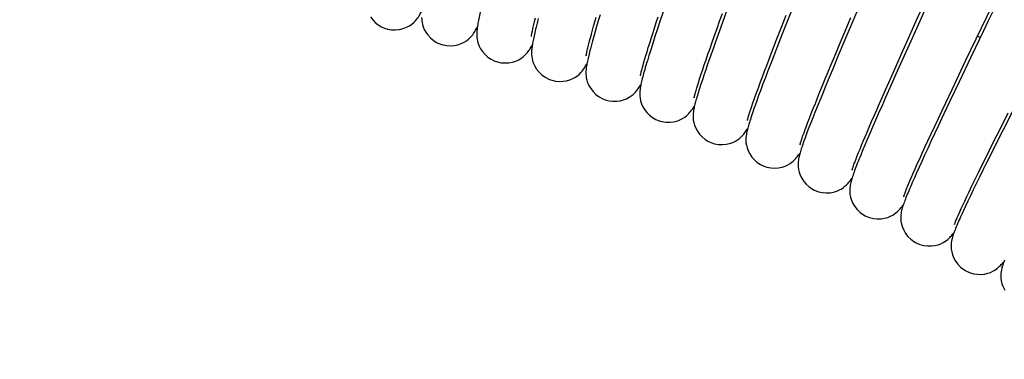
# Model space of a CAD drawing. Extents: x -559 to 3265, y -113 to 867.
# Tile 42 of 69: x 2881 to 2919, y 561 to 574. Entities that reach past the tile are written whole.
import ezdxf

# ---------------------------------------------------------------- set-up
doc = ezdxf.new("R2010")
doc.units = 0
doc.header["$LTSCALE"] = 2
doc.header["$MEASUREMENT"] = 0
doc.layers.get('0').update_dxf_attribs({"linetype": 'CONTINUOUS'})
doc.layers.get('DEFPOINTS').update_dxf_attribs({"linetype": 'CONTINUOUS'})
doc.layers.add('COSTRUZIONE', color=4, linetype='CONTINUOUS', lineweight=13)
doc.styles.add('ISO', font='tahoma.ttf')
doc.dimstyles.new('ISO-25', dxfattribs={"dimtxt": 20, "dimasz": 4, "dimexe": 1, "dimexo": 1.5, "dimgap": 1.5, "dimtad": 1, "dimdec": 0, "dimtxsty": 'ISO', "dimcen": 2.5, "dimclrd": 7, "dimclre": 7, "dimclrt": 7, "dimadec": 0, "dimazin": 0, "dimtfac": 1, "dimtdec": 0, "dimtmove": 0, "dimatfit": 3, "dimfxl": 1, "dimlwd": 13, "dimarcsym": 0})

# ---------------------------------------------------------------- blocks, each defined once
blk = doc.blocks.new('*D32')
at = {"layer": 'COSTRUZIONE', "color": 7, "lineweight": -2, "transparency": 16777216}
for p, q in [((2871.648, 599.245), (3041.657, 599.245)), ((2999.654, 73.672), (3041.657, 73.672))]:
    blk.add_line(p, q, dxfattribs=at)
at = {"layer": 'COSTRUZIONE', "color": 7, "lineweight": 13, "transparency": 16777216}
blk.add_line((3040.657, 77.672), (3040.657, 595.245), dxfattribs=at)
at = {"layer": 'COSTRUZIONE', "color": 7, "transparency": 16777216}
for points in [[(3039.99, 595.245), (3041.324, 595.245), (3040.657, 599.245)], [(3039.99, 77.672), (3041.324, 77.672), (3040.657, 73.672)]]:
    blk.add_solid(points, dxfattribs=at)
at = {"layer": 'DEFPOINTS', "color": 0, "transparency": 16777216}
for p in [(2870.148, 599.245), (3040.657, 599.245), (2998.154, 73.672)]:
    blk.add_point(p, dxfattribs=at)
at = {"layer": 'COSTRUZIONE', "color": 7, "transparency": 16777216, "insert": (3028.741, 336.459), "char_height": 20, "attachment_point": 5, "rotation": 90, "style": 'ISO'}
blk.add_mtext('525', dxfattribs=at)

msp = doc.modelspace()

# ---------------------------------------------------------------- linework, layer by layer
at = {"color": 7, "linetype": 'Continuous'}
for p, q in [((2913.213, 574.609), (2912.727, 573.458)), ((2915.21, 573.559), (2915.658, 574.557)), ((2915.695, 574.337), (2915.237, 573.321)), ((2907.934, 573.979), (2907.759, 573.495)), ((2910.537, 574.287), (2910.244, 573.543)), ((2900.515, 573.425), (2900.543, 573.543)), ((2900.543, 573.543), (2900.575, 573.673)), ((2900.682, 573.647), (2900.639, 573.477)), ((2902.861, 573.529), (2902.914, 573.71)), ((2902.99, 573.563), (2902.927, 573.35)), ((2903.057, 573.79), (2902.99, 573.563)), ((2905.22, 573.494), (2905.294, 573.72)), ((2905.367, 573.572), (2905.263, 573.255)), ((2905.48, 573.914), (2905.367, 573.572)), ((2907.553, 573.265), (2907.654, 573.549)), ((2907.654, 573.549), (2907.761, 573.847)), ((2910.027, 573.314), (2910.211, 573.786)), ((2910.244, 573.543), (2910.04, 573.019)), ((2912.472, 573.16), (2912.696, 573.695)), ((2914.875, 572.813), (2915.21, 573.559)), ((2900.491, 573.32), (2900.515, 573.425)), ((2900.639, 573.477), (2900.601, 573.32)), ((2902.726, 573.051), (2902.767, 573.199)), ((2902.767, 573.199), (2902.812, 573.358)), ((2902.812, 573.358), (2902.861, 573.529)), ((2902.927, 573.35), (2902.87, 573.152)), ((2905.084, 573.075), (2905.15, 573.279)), ((2905.15, 573.279), (2905.22, 573.494)), ((2905.263, 573.255), (2905.168, 572.963)), ((2907.457, 572.997), (2907.553, 573.265)), ((2907.759, 573.495), (2907.597, 573.043)), ((2909.856, 572.873), (2910.027, 573.314)), ((2912.261, 572.655), (2912.472, 573.16)), ((2912.727, 573.458), (2912.425, 572.738)), ((2915.237, 573.321), (2914.801, 572.353)), ((2917.791, 573.173), (2917.31, 572.17)), ((2902.625, 572.675), (2902.655, 572.789)), ((2902.655, 572.789), (2902.688, 572.914)), ((2902.688, 572.914), (2902.726, 573.051)), ((2902.77, 572.795), (2902.726, 572.637)), ((2902.817, 572.967), (2902.77, 572.795)), ((2902.87, 573.152), (2902.817, 572.967)), ((2904.966, 572.703), (2905.023, 572.883)), ((2905.023, 572.883), (2905.084, 573.075)), ((2905.168, 572.963), (2905.082, 572.695)), ((2907.367, 572.743), (2907.457, 572.997)), ((2907.597, 573.043), (2907.496, 572.76)), ((2909.749, 572.596), (2909.856, 572.873)), ((2910.04, 573.019), (2909.848, 572.527)), ((2914.641, 572.29), (2914.875, 572.813)), ((2917.118, 572.049), (2917.51, 572.87)), ((2902.599, 572.572), (2902.625, 572.675)), ((2902.726, 572.637), (2902.688, 572.49)), ((2904.864, 572.377), (2904.913, 572.534)), ((2904.913, 572.534), (2904.966, 572.703)), ((2905.082, 572.695), (2905.005, 572.452)), ((2907.204, 572.278), (2907.283, 572.503)), ((2907.283, 572.503), (2907.367, 572.743)), ((2907.401, 572.492), (2907.312, 572.241)), ((2907.496, 572.76), (2907.401, 572.492)), ((2909.648, 572.333), (2909.749, 572.596)), ((2909.848, 572.527), (2909.729, 572.217)), ((2912.064, 572.181), (2912.261, 572.655)), ((2912.425, 572.738), (2912.211, 572.228)), ((2904.745, 571.975), (2904.78, 572.097)), ((2904.78, 572.097), (2904.82, 572.231)), ((2904.82, 572.231), (2904.864, 572.377)), ((2907.064, 571.871), (2907.131, 572.067)), ((2907.131, 572.067), (2907.204, 572.278)), ((2907.312, 572.241), (2907.23, 572.005)), ((2909.463, 571.846), (2909.553, 572.083)), ((2909.553, 572.083), (2909.648, 572.333)), ((2909.729, 572.217), (2909.616, 571.922)), ((2911.94, 571.883), (2912.064, 572.181)), ((2912.211, 572.228), (2912.011, 571.747)), ((2914.422, 571.798), (2914.641, 572.29)), ((2914.801, 572.353), (2914.474, 571.623)), ((2916.842, 571.471), (2917.118, 572.049)), ((2917.31, 572.17), (2916.855, 571.217)), ((2904.686, 571.765), (2904.713, 571.864)), ((2904.713, 571.864), (2904.745, 571.975)), ((2906.946, 571.521), (2907.002, 571.689)), ((2907.002, 571.689), (2907.064, 571.871)), ((2907.118, 571.679), (2907.05, 571.48)), ((2909.378, 571.623), (2909.463, 571.846)), ((2909.616, 571.922), (2909.509, 571.644)), ((2911.823, 571.599), (2911.94, 571.883)), ((2912.011, 571.747), (2911.824, 571.297)), ((2914.217, 571.338), (2914.422, 571.798)), ((2906.85, 571.226), (2906.896, 571.367)), ((2906.896, 571.367), (2906.946, 571.521)), ((2906.989, 571.295), (2906.932, 571.124)), ((2907.05, 571.48), (2906.989, 571.295)), ((2909.225, 571.214), (2909.299, 571.412)), ((2909.299, 571.412), (2909.378, 571.623)), ((2909.41, 571.381), (2909.317, 571.135)), ((2909.509, 571.644), (2909.41, 571.381)), ((2911.606, 571.072), (2911.711, 571.328)), ((2911.824, 571.297), (2911.708, 571.015)), ((2911.711, 571.328), (2911.823, 571.599)), ((2914.027, 570.908), (2914.217, 571.338)), ((2914.474, 571.623), (2914.244, 571.107)), ((2916.583, 570.925), (2916.842, 571.471)), ((2906.775, 570.986), (2906.81, 571.099)), ((2906.81, 571.099), (2906.85, 571.226)), ((2906.932, 571.124), (2906.882, 570.967)), ((2909.093, 570.856), (2909.157, 571.029)), ((2909.231, 570.904), (2909.152, 570.689)), ((2909.157, 571.029), (2909.225, 571.214)), ((2909.317, 571.135), (2909.231, 570.904)), ((2911.508, 570.83), (2911.606, 571.072)), ((2911.708, 571.015), (2911.599, 570.748)), ((2913.908, 570.638), (2914.027, 570.908)), ((2914.244, 571.107), (2914.028, 570.619)), ((2916.341, 570.413), (2916.583, 570.925)), ((2916.855, 571.217), (2916.513, 570.5)), ((2908.933, 570.408), (2908.982, 570.545)), ((2908.982, 570.545), (2909.035, 570.694)), ((2909.035, 570.694), (2909.093, 570.856)), ((2909.152, 570.689), (2909.08, 570.49)), ((2911.33, 570.387), (2911.416, 570.602)), ((2911.416, 570.602), (2911.508, 570.83)), ((2911.599, 570.748), (2911.497, 570.496)), ((2913.795, 570.381), (2913.908, 570.638)), ((2914.028, 570.619), (2913.892, 570.312)), ((2908.818, 570.066), (2908.851, 570.168)), ((2908.851, 570.168), (2908.89, 570.282)), ((2908.89, 570.282), (2908.933, 570.408)), ((2909.08, 570.49), (2909.014, 570.306)), ((2911.176, 569.999), (2911.25, 570.187)), ((2911.25, 570.187), (2911.33, 570.387)), ((2911.401, 570.259), (2911.313, 570.038)), ((2911.497, 570.496), (2911.401, 570.259)), ((2913.588, 569.906), (2913.688, 570.137)), ((2913.688, 570.137), (2913.795, 570.381)), ((2913.892, 570.312), (2913.763, 570.019)), ((2916.188, 570.091), (2916.341, 570.413)), ((2916.513, 570.5), (2916.273, 569.994)), ((2911.046, 569.665), (2911.108, 569.826)), ((2911.108, 569.826), (2911.176, 569.999)), ((2911.23, 569.831), (2911.155, 569.638)), ((2911.313, 570.038), (2911.23, 569.831)), ((2913.493, 569.687), (2913.588, 569.906)), ((2913.763, 570.019), (2913.642, 569.741)), ((2915.907, 569.492), (2916.044, 569.784)), ((2916.044, 569.784), (2916.188, 570.091)), ((2916.273, 569.994), (2916.048, 569.517)), ((2918.479, 569.507), (2918.743, 570.03)), ((2918.9, 570.074), (2918.542, 569.367)), ((2910.895, 569.262), (2910.939, 569.383)), ((2910.939, 569.383), (2910.99, 569.517)), ((2910.99, 569.517), (2911.046, 569.665)), ((2911.085, 569.458), (2911.022, 569.292)), ((2911.155, 569.638), (2911.085, 569.458)), ((2913.322, 569.287), (2913.404, 569.481)), ((2913.404, 569.481), (2913.493, 569.687)), ((2913.528, 569.479), (2913.422, 569.232)), ((2913.642, 569.741), (2913.528, 569.479)), ((2915.778, 569.215), (2915.907, 569.492)), ((2916.048, 569.517), (2915.907, 569.217)), ((2918.313, 569.176), (2918.479, 569.507)), ((2910.856, 569.154), (2910.895, 569.262)), ((2911.022, 569.292), (2910.965, 569.139)), ((2913.173, 568.936), (2913.244, 569.106)), ((2913.323, 569), (2913.232, 568.785)), ((2913.244, 569.106), (2913.322, 569.287)), ((2913.422, 569.232), (2913.323, 569)), ((2915.657, 568.954), (2915.778, 569.215)), ((2915.907, 569.217), (2915.773, 568.93)), ((2918.156, 568.86), (2918.313, 569.176)), ((2918.542, 569.367), (2918.291, 568.868)), ((2912.992, 568.496), (2913.047, 568.631)), ((2913.047, 568.631), (2913.107, 568.778)), ((2913.107, 568.778), (2913.173, 568.936)), ((2913.232, 568.785), (2913.148, 568.584)), ((2915.437, 568.477), (2915.543, 568.708)), ((2915.647, 568.659), (2915.529, 568.402)), ((2915.543, 568.708), (2915.657, 568.954)), ((2915.773, 568.93), (2915.647, 568.659)), ((2918.006, 568.56), (2918.156, 568.86)), ((2918.291, 568.868), (2918.056, 568.398)), ((2912.861, 568.16), (2912.899, 568.261)), ((2912.899, 568.261), (2912.943, 568.373)), ((2912.943, 568.373), (2912.992, 568.496)), ((2913.148, 568.584), (2913.072, 568.399)), ((2915.248, 568.061), (2915.339, 568.262)), ((2915.339, 568.262), (2915.437, 568.477)), ((2915.529, 568.402), (2915.418, 568.161)), ((2917.731, 568.006), (2917.864, 568.275)), ((2917.864, 568.275), (2918.006, 568.56)), ((2918.056, 568.398), (2917.909, 568.102)), ((2915.09, 567.706), (2915.165, 567.876)), ((2915.165, 567.876), (2915.248, 568.061)), ((2915.316, 567.935), (2915.221, 567.725)), ((2915.418, 568.161), (2915.316, 567.935)), ((2917.607, 567.753), (2917.731, 568.006)), ((2917.909, 568.102), (2917.769, 567.82)), ((2914.961, 567.41), (2915.022, 567.55)), ((2915.022, 567.55), (2915.09, 567.706)), ((2915.134, 567.53), (2915.055, 567.35)), ((2915.221, 567.725), (2915.134, 567.53)), ((2917.637, 567.553), (2917.513, 567.301)), ((2917.769, 567.82), (2917.637, 567.553)), ((2914.862, 567.171), (2914.908, 567.283)), ((2914.908, 567.283), (2914.961, 567.41)), ((2917.236, 566.989), (2917.331, 567.188)), ((2917.331, 567.188), (2917.435, 567.402)), ((2917.513, 567.301), (2917.398, 567.063)), ((2917.068, 566.636), (2917.148, 566.805)), ((2917.148, 566.805), (2917.236, 566.989)), ((2917.29, 566.841), (2917.192, 566.634)), ((2917.398, 567.063), (2917.29, 566.841)), ((2916.933, 566.342), (2916.997, 566.482)), ((2916.997, 566.482), (2917.068, 566.636)), ((2917.101, 566.443), (2917.018, 566.266)), ((2917.192, 566.634), (2917.101, 566.443)), ((2916.827, 566.104), (2916.876, 566.216)), ((2916.876, 566.216), (2916.933, 566.342))]:
    msp.add_line(p, q, dxfattribs=at)
for points in [[(2917.51, 572.87), (2917.926, 573.741), (2918.034, 573.965), (2918.142, 574.191), (2918.251, 574.419), (2918.918, 575.814)], [(2894.873, 573.251), (2894.896, 573.245), (2895.049, 573.219), (2895.203, 573.215), (2895.353, 573.231), (2895.496, 573.266), (2895.624, 573.314), (2895.734, 573.372), (2895.829, 573.436), (2895.905, 573.5), (2895.963, 573.558), (2896.008, 573.611), (2896.046, 573.661), (2896.078, 573.708), (2896.105, 573.75), (2896.129, 573.791), (2896.152, 573.832), (2896.174, 573.872), (2896.194, 573.913), (2896.215, 573.956), (2896.218, 573.961)], [(2918.288, 574.208), (2918.088, 573.791), (2917.988, 573.584), (2917.791, 573.173)], [(2894.243, 573.711), (2894.322, 573.606), (2894.421, 573.503), (2894.536, 573.412), (2894.663, 573.334), (2894.802, 573.273), (2894.873, 573.251)], [(2896.202, 573.685), (2896.204, 573.628), (2896.209, 573.567), (2896.218, 573.5), (2896.234, 573.422), (2896.262, 573.331), (2896.303, 573.232), (2896.36, 573.127), (2896.438, 573.019), (2896.537, 572.911), (2896.651, 572.814), (2896.78, 572.732), (2896.923, 572.667), (2896.983, 572.647)], [(2898.449, 573.895), (2898.435, 573.827), (2898.421, 573.762), (2898.409, 573.7), (2898.397, 573.64), (2898.387, 573.582), (2898.377, 573.527), (2898.368, 573.475), (2898.359, 573.424), (2898.352, 573.374), (2898.345, 573.327), (2898.339, 573.279), (2898.333, 573.232), (2898.329, 573.186), (2898.325, 573.138), (2898.323, 573.089), (2898.322, 573.039)], [(2896.983, 572.647), (2897.02, 572.636), (2897.171, 572.609), (2897.319, 572.603), (2897.461, 572.615), (2897.595, 572.644), (2897.721, 572.686), (2897.835, 572.741), (2897.931, 572.8), (2898.008, 572.86), (2898.071, 572.919), (2898.123, 572.975), (2898.164, 573.026), (2898.197, 573.072), (2898.226, 573.116), (2898.253, 573.159), (2898.278, 573.2), (2898.301, 573.243), (2898.325, 573.286), (2898.345, 573.325)], [(2900.421, 572.965), (2900.421, 572.962), (2900.42, 572.957), (2900.421, 572.96), (2900.422, 572.968), (2900.424, 572.981), (2900.426, 572.999), (2900.43, 573.021), (2900.434, 573.047), (2900.44, 573.076), (2900.446, 573.109), (2900.453, 573.145), (2900.461, 573.184), (2900.47, 573.226), (2900.48, 573.271), (2900.491, 573.32)], [(2900.601, 573.32), (2900.583, 573.247), (2900.566, 573.176), (2900.551, 573.108), (2900.536, 573.043), (2900.522, 572.981), (2900.51, 572.921), (2900.498, 572.864), (2900.487, 572.809), (2900.477, 572.757), (2900.467, 572.706), (2900.459, 572.657), (2900.451, 572.608), (2900.445, 572.561), (2900.439, 572.514), (2900.434, 572.466), (2900.43, 572.417), (2900.427, 572.367), (2900.427, 572.312), (2900.429, 572.252), (2900.434, 572.186), (2900.446, 572.109), (2900.467, 572.02), (2900.501, 571.921), (2900.551, 571.816), (2900.622, 571.702), (2900.714, 571.588), (2900.824, 571.483), (2900.951, 571.392), (2901.093, 571.317), (2901.159, 571.291)], [(2898.322, 573.039), (2898.323, 572.983), (2898.327, 572.922), (2898.336, 572.855), (2898.351, 572.778), (2898.376, 572.689), (2898.414, 572.592), (2898.468, 572.488), (2898.542, 572.379), (2898.638, 572.269), (2898.751, 572.169), (2898.879, 572.083), (2899.021, 572.014), (2899.079, 571.994)], [(2899.079, 571.994), (2899.115, 571.983), (2899.264, 571.952), (2899.412, 571.942), (2899.556, 571.951), (2899.691, 571.976), (2899.818, 572.016), (2899.933, 572.067), (2900.03, 572.124), (2900.108, 572.182), (2900.172, 572.238), (2900.223, 572.292), (2900.265, 572.34), (2900.298, 572.383), (2900.327, 572.424), (2900.354, 572.464), (2900.378, 572.503), (2900.402, 572.542), (2900.425, 572.582), (2900.448, 572.624), (2900.456, 572.639)], [(2902.688, 572.49), (2902.67, 572.422), (2902.653, 572.356), (2902.637, 572.292), (2902.622, 572.232), (2902.609, 572.174), (2902.596, 572.118), (2902.584, 572.065), (2902.573, 572.013), (2902.562, 571.963), (2902.553, 571.914), (2902.544, 571.866), (2902.537, 571.82), (2902.53, 571.774), (2902.524, 571.726), (2902.519, 571.678), (2902.516, 571.629)], [(2902.524, 572.232), (2902.523, 572.229), (2902.523, 572.223), (2902.523, 572.225), (2902.524, 572.232), (2902.526, 572.244), (2902.529, 572.261), (2902.533, 572.282), (2902.538, 572.307), (2902.544, 572.335), (2902.55, 572.367), (2902.558, 572.402), (2902.567, 572.44), (2902.576, 572.481), (2902.587, 572.525), (2902.599, 572.572)], [(2905.005, 572.452), (2904.97, 572.338), (2904.936, 572.23), (2904.904, 572.127)], [(2904.904, 572.127), (2904.875, 572.029), (2904.847, 571.936), (2904.821, 571.848), (2904.796, 571.764), (2904.773, 571.685), (2904.752, 571.609), (2904.732, 571.537), (2904.713, 571.469), (2904.696, 571.405), (2904.68, 571.344), (2904.666, 571.285), (2904.653, 571.229), (2904.64, 571.176), (2904.629, 571.124), (2904.619, 571.072), (2904.609, 571.021), (2904.601, 570.97), (2904.594, 570.917), (2904.588, 570.864), (2904.584, 570.804), (2904.583, 570.74), (2904.585, 570.669), (2904.594, 570.586), (2904.614, 570.486), (2904.65, 570.375), (2904.701, 570.261), (2904.769, 570.148), (2904.856, 570.036), (2904.957, 569.934), (2905.072, 569.846), (2905.198, 569.772), (2905.268, 569.74)], [(2901.159, 571.291), (2901.2, 571.278), (2901.349, 571.244), (2901.497, 571.232), (2901.639, 571.238), (2901.774, 571.26), (2901.901, 571.297), (2902.018, 571.346), (2902.117, 571.402), (2902.199, 571.46), (2902.266, 571.518), (2902.321, 571.574), (2902.366, 571.625), (2902.402, 571.672), (2902.435, 571.717), (2902.465, 571.761), (2902.491, 571.803), (2902.517, 571.845), (2902.543, 571.889), (2902.551, 571.904)], [(2904.608, 571.444), (2904.608, 571.446), (2904.61, 571.456), (2904.613, 571.471), (2904.617, 571.49), (2904.622, 571.513), (2904.628, 571.539), (2904.635, 571.569), (2904.643, 571.602), (2904.652, 571.638), (2904.662, 571.678), (2904.673, 571.72), (2904.686, 571.765)], [(2907.23, 572.005), (2907.191, 571.892), (2907.118, 571.679)], [(2902.516, 571.629), (2902.514, 571.574), (2902.515, 571.513), (2902.519, 571.447), (2902.529, 571.37), (2902.549, 571.28), (2902.582, 571.18), (2902.63, 571.072), (2902.699, 570.958), (2902.789, 570.842), (2902.896, 570.736), (2903.02, 570.643), (2903.16, 570.566), (2903.223, 570.54)], [(2903.223, 570.54), (2903.259, 570.527), (2903.405, 570.489), (2903.551, 570.473), (2903.692, 570.475), (2903.827, 570.493), (2903.955, 570.525), (2904.072, 570.57), (2904.173, 570.623), (2904.256, 570.677), (2904.325, 570.733), (2904.382, 570.787), (2904.429, 570.837), (2904.467, 570.883), (2904.501, 570.927), (2904.532, 570.971), (2904.561, 571.012), (2904.588, 571.054), (2904.615, 571.098), (2904.628, 571.12)], [(2906.882, 570.967), (2906.858, 570.893), (2906.836, 570.822), (2906.815, 570.754), (2906.796, 570.69), (2906.777, 570.628), (2906.76, 570.568), (2906.744, 570.511), (2906.729, 570.457), (2906.715, 570.404), (2906.702, 570.353), (2906.69, 570.304), (2906.679, 570.256), (2906.669, 570.208), (2906.66, 570.162), (2906.652, 570.113), (2906.644, 570.065), (2906.638, 570.014), (2906.634, 569.957), (2906.632, 569.895), (2906.633, 569.826), (2906.641, 569.746), (2906.658, 569.652), (2906.689, 569.547), (2906.734, 569.437), (2906.798, 569.321), (2906.882, 569.206), (2906.982, 569.099), (2907.098, 569.004), (2907.227, 568.924), (2907.293, 568.893)], [(2906.674, 570.614), (2906.674, 570.612), (2906.673, 570.609), (2906.674, 570.612), (2906.676, 570.621), (2906.678, 570.634), (2906.682, 570.651), (2906.688, 570.673), (2906.694, 570.699), (2906.702, 570.729), (2906.711, 570.763), (2906.721, 570.8), (2906.733, 570.842), (2906.746, 570.886), (2906.76, 570.934), (2906.775, 570.986)], [(2905.268, 569.74), (2905.285, 569.734), (2905.433, 569.689), (2905.584, 569.667), (2905.733, 569.664), (2905.879, 569.681), (2906.011, 569.712), (2906.127, 569.755), (2906.229, 569.806), (2906.313, 569.86), (2906.379, 569.911), (2906.431, 569.958), (2906.475, 570.004), (2906.514, 570.047), (2906.546, 570.086), (2906.576, 570.125), (2906.605, 570.164), (2906.631, 570.203), (2906.657, 570.242), (2906.684, 570.283), (2906.687, 570.288)], [(2909.014, 570.306), (2908.984, 570.219), (2908.955, 570.137), (2908.927, 570.057), (2908.901, 569.982), (2908.877, 569.909), (2908.854, 569.84), (2908.833, 569.774), (2908.813, 569.711), (2908.794, 569.651), (2908.777, 569.594), (2908.761, 569.539), (2908.746, 569.486), (2908.732, 569.436), (2908.719, 569.386), (2908.708, 569.338), (2908.697, 569.291), (2908.687, 569.243), (2908.679, 569.194), (2908.671, 569.144), (2908.665, 569.088), (2908.661, 569.026), (2908.66, 568.958), (2908.665, 568.878), (2908.679, 568.783), (2908.706, 568.676), (2908.749, 568.563), (2908.81, 568.446), (2908.89, 568.327), (2908.988, 568.217), (2909.1, 568.119), (2909.228, 568.035), (2909.299, 567.999)], [(2908.72, 569.734), (2908.72, 569.732), (2908.719, 569.728), (2908.72, 569.731), (2908.721, 569.738), (2908.724, 569.75), (2908.728, 569.766), (2908.733, 569.786), (2908.739, 569.809), (2908.747, 569.836), (2908.755, 569.866), (2908.765, 569.9), (2908.777, 569.937), (2908.789, 569.977), (2908.803, 570.02), (2908.818, 570.066)], [(2907.294, 568.893), (2907.311, 568.886), (2907.458, 568.838), (2907.608, 568.812), (2907.757, 568.806), (2907.903, 568.819), (2908.036, 568.848), (2908.154, 568.888), (2908.258, 568.937), (2908.343, 568.989), (2908.41, 569.039), (2908.463, 569.085), (2908.508, 569.13), (2908.547, 569.171), (2908.579, 569.209), (2908.609, 569.246), (2908.638, 569.283), (2908.664, 569.32), (2908.691, 569.357), (2908.717, 569.396), (2908.725, 569.408)], [(2910.965, 569.139), (2910.938, 569.067), (2910.913, 568.998), (2910.89, 568.932), (2910.867, 568.869), (2910.846, 568.809), (2910.826, 568.75), (2910.808, 568.695), (2910.791, 568.642), (2910.774, 568.59), (2910.759, 568.54), (2910.745, 568.492), (2910.732, 568.444), (2910.72, 568.398), (2910.708, 568.352), (2910.698, 568.305), (2910.689, 568.257), (2910.68, 568.207), (2910.673, 568.151), (2910.668, 568.089), (2910.667, 568.021), (2910.67, 567.941), (2910.683, 567.845), (2910.709, 567.739), (2910.749, 567.627), (2910.808, 567.509), (2910.886, 567.389), (2910.981, 567.278), (2911.092, 567.178), (2911.218, 567.092), (2911.282, 567.058)], [(2910.745, 568.807), (2910.744, 568.804), (2910.744, 568.8), (2910.744, 568.803), (2910.746, 568.81), (2910.749, 568.822), (2910.753, 568.839), (2910.759, 568.859), (2910.766, 568.883), (2910.775, 568.911), (2910.785, 568.943), (2910.796, 568.978), (2910.809, 569.017), (2910.823, 569.059), (2910.839, 569.105), (2910.856, 569.154)], [(2909.299, 567.999), (2909.321, 567.989), (2909.468, 567.938), (2909.619, 567.909), (2909.77, 567.901), (2909.918, 567.912), (2910.051, 567.939), (2910.169, 567.977), (2910.272, 568.025), (2910.358, 568.075), (2910.425, 568.124), (2910.479, 568.169), (2910.525, 568.213), (2910.564, 568.254), (2910.599, 568.293), (2910.63, 568.331), (2910.661, 568.369), (2910.689, 568.407), (2910.718, 568.445), (2910.742, 568.479)], [(2913.072, 568.399), (2913.036, 568.312), (2913.003, 568.229), (2912.971, 568.15), (2912.941, 568.074), (2912.913, 568.002), (2912.887, 567.933), (2912.862, 567.867), (2912.839, 567.805), (2912.817, 567.745), (2912.797, 567.689), (2912.778, 567.634), (2912.761, 567.582), (2912.745, 567.533), (2912.73, 567.484), (2912.716, 567.436), (2912.703, 567.39), (2912.691, 567.342), (2912.68, 567.294), (2912.67, 567.244), (2912.662, 567.188), (2912.655, 567.127), (2912.651, 567.059), (2912.652, 566.979), (2912.661, 566.884), (2912.682, 566.778), (2912.719, 566.664), (2912.774, 566.543), (2912.849, 566.42), (2912.941, 566.305), (2913.05, 566.2), (2913.175, 566.109), (2913.243, 566.07)], [(2912.747, 567.831), (2912.746, 567.829), (2912.746, 567.825), (2912.746, 567.828), (2912.748, 567.836), (2912.752, 567.847), (2912.756, 567.863), (2912.762, 567.883), (2912.77, 567.906), (2912.779, 567.933), (2912.789, 567.963), (2912.8, 567.996), (2912.813, 568.032), (2912.828, 568.072), (2912.844, 568.114), (2912.861, 568.16)], [(2911.282, 567.058), (2911.304, 567.047), (2911.451, 566.993), (2911.601, 566.961), (2911.751, 566.949), (2911.899, 566.956), (2912.033, 566.98), (2912.153, 567.016), (2912.257, 567.061), (2912.344, 567.11), (2912.412, 567.157), (2912.466, 567.201), (2912.513, 567.243), (2912.553, 567.282), (2912.587, 567.319), (2912.618, 567.355), (2912.648, 567.391), (2912.677, 567.426), (2912.705, 567.463), (2912.734, 567.501), (2912.736, 567.504)], [(2917.435, 567.402), (2917.547, 567.632), (2917.607, 567.753)], [(2915.055, 567.35), (2915.019, 567.265), (2914.984, 567.184), (2914.951, 567.107), (2914.92, 567.033), (2914.891, 566.963), (2914.863, 566.895), (2914.837, 566.831), (2914.813, 566.77), (2914.79, 566.712), (2914.769, 566.657), (2914.75, 566.604), (2914.731, 566.553), (2914.714, 566.504), (2914.698, 566.456), (2914.684, 566.409), (2914.67, 566.363), (2914.657, 566.316), (2914.645, 566.268), (2914.634, 566.218), (2914.624, 566.162), (2914.616, 566.1), (2914.611, 566.032), (2914.611, 565.951), (2914.619, 565.855), (2914.639, 565.748), (2914.674, 565.633), (2914.727, 565.512), (2914.8, 565.389), (2914.89, 565.273), (2914.995, 565.168), (2915.117, 565.076), (2915.181, 565.038)], [(2914.725, 566.808), (2914.725, 566.806), (2914.724, 566.802), (2914.725, 566.806), (2914.727, 566.814), (2914.731, 566.826), (2914.737, 566.844), (2914.744, 566.865), (2914.753, 566.891), (2914.764, 566.92), (2914.776, 566.953), (2914.79, 566.99), (2914.805, 567.03), (2914.822, 567.073), (2914.841, 567.121), (2914.862, 567.171)], [(2913.243, 566.07), (2913.266, 566.059), (2913.411, 566.001), (2913.56, 565.966), (2913.71, 565.95), (2913.857, 565.955), (2913.992, 565.975), (2914.111, 566.008), (2914.217, 566.051), (2914.304, 566.097), (2914.373, 566.142), (2914.428, 566.184), (2914.475, 566.224), (2914.516, 566.263), (2914.551, 566.298), (2914.584, 566.333), (2914.614, 566.368), (2914.644, 566.403), (2914.673, 566.439), (2914.702, 566.476), (2914.707, 566.483)], [(2917.018, 566.266), (2916.98, 566.183), (2916.944, 566.103), (2916.909, 566.027), (2916.877, 565.955), (2916.846, 565.886), (2916.817, 565.819), (2916.79, 565.757), (2916.765, 565.697), (2916.741, 565.639), (2916.719, 565.585), (2916.698, 565.533), (2916.679, 565.483), (2916.661, 565.434), (2916.644, 565.387), (2916.628, 565.341), (2916.613, 565.295), (2916.599, 565.249), (2916.587, 565.201), (2916.575, 565.152), (2916.563, 565.096), (2916.554, 565.035), (2916.547, 564.967), (2916.545, 564.886), (2916.551, 564.79), (2916.569, 564.682), (2916.601, 564.567), (2916.651, 564.445), (2916.721, 564.32), (2916.808, 564.202), (2916.911, 564.094), (2917.031, 563.999), (2917.094, 563.96)], [(2916.68, 565.741), (2916.679, 565.738), (2916.678, 565.735), (2916.679, 565.738), (2916.682, 565.746), (2916.686, 565.759), (2916.692, 565.776), (2916.7, 565.798), (2916.71, 565.823), (2916.721, 565.853), (2916.734, 565.886), (2916.749, 565.923), (2916.766, 565.963), (2916.784, 566.007), (2916.805, 566.054), (2916.827, 566.104)], [(2915.181, 565.038), (2915.202, 565.027), (2915.345, 564.966), (2915.493, 564.926), (2915.642, 564.907), (2915.789, 564.907), (2915.924, 564.925), (2916.045, 564.954), (2916.151, 564.994), (2916.24, 565.038), (2916.31, 565.082), (2916.367, 565.122), (2916.415, 565.162), (2916.457, 565.199), (2916.493, 565.234), (2916.526, 565.268), (2916.558, 565.303), (2916.589, 565.337), (2916.618, 565.372), (2916.649, 565.409), (2916.654, 565.415)], [(2917.094, 563.96), (2917.114, 563.948), (2917.255, 563.884), (2917.402, 563.841), (2917.551, 563.818), (2917.698, 563.815), (2917.833, 563.829), (2917.954, 563.856), (2918.062, 563.893), (2918.152, 563.935), (2918.223, 563.976), (2918.28, 564.016), (2918.33, 564.054), (2918.373, 564.091), (2918.409, 564.125), (2918.444, 564.158), (2918.476, 564.192), (2918.507, 564.225), (2918.538, 564.259), (2918.569, 564.295), (2918.575, 564.302)], [(2918.601, 564.367), (2918.582, 564.319), (2918.564, 564.273), (2918.547, 564.227), (2918.531, 564.183), (2918.516, 564.136), (2918.502, 564.089), (2918.49, 564.041), (2918.477, 563.986), (2918.466, 563.925), (2918.458, 563.857), (2918.454, 563.777), (2918.457, 563.68), (2918.473, 563.572), (2918.502, 563.456), (2918.549, 563.332), (2918.616, 563.206)]]:
    msp.add_lwpolyline(points, dxfattribs=at)
msp.add_arc((2870.154, 486.922), 98.25, 61.07751, 61.14912, dxfattribs=at)

# ---------------------------------------------------------------- dimensions: what is measured, and where the dimension line sits
at = {"layer": 'COSTRUZIONE', "color": 7}
dim = msp.add_linear_dim(base=(3040.657, 599.245), p1=(2998.154, 73.672), p2=(2870.148, 599.245), angle=90, text='525', dimstyle='ISO-25', dxfattribs=at)
dim.commit()
dim.dimension.update_dxf_attribs({"geometry": '*D32', "text_midpoint": (3028.741, 336.459)})

doc.saveas('drawing.dxf')
